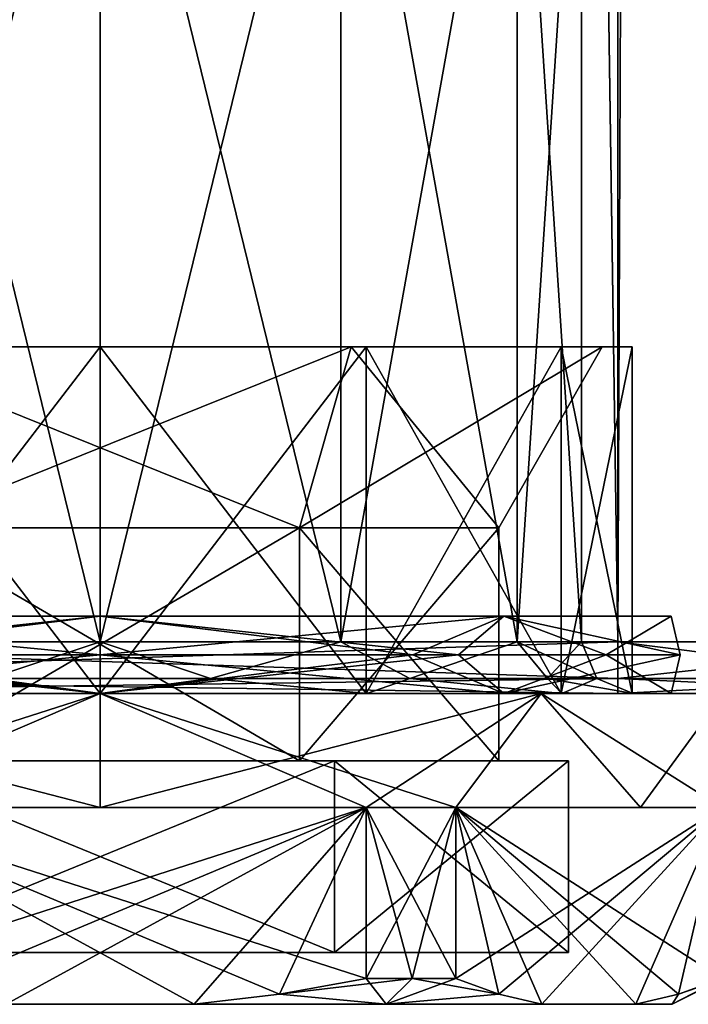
# Model space of a CAD drawing. Extents: x -200 to 200, y -832 to 754.
# Tile 204 of 256: x 173 to 186, y -754 to -735. Entities that reach past the tile are written whole.
import ezdxf

# ---------------------------------------------------------------- set-up
doc = ezdxf.new("R2010")
doc.units = 0
doc.header["$LTSCALE"] = 74.25
for name, color, linetype in [('214', 7, 'CONTINUOUS'), ('215', 7, 'CONTINUOUS'), ('216', 7, 'CONTINUOUS'), ('217', 7, 'CONTINUOUS'), ('218', 7, 'CONTINUOUS'), ('219', 7, 'CONTINUOUS'), ('220', 7, 'CONTINUOUS'), ('221', 7, 'CONTINUOUS'), ('222', 7, 'CONTINUOUS'), ('223', 7, 'CONTINUOUS'), ('224', 7, 'CONTINUOUS'), ('225', 7, 'CONTINUOUS'), ('226', 7, 'CONTINUOUS'), ('227', 7, 'CONTINUOUS'), ('228', 7, 'CONTINUOUS'), ('231', 7, 'CONTINUOUS'), ('232', 7, 'CONTINUOUS'), ('233', 7, 'CONTINUOUS'), ('234', 7, 'CONTINUOUS'), ('235', 7, 'CONTINUOUS'), ('236', 7, 'CONTINUOUS'), ('237', 7, 'CONTINUOUS'), ('238', 7, 'CONTINUOUS'), ('239', 7, 'CONTINUOUS'), ('240', 7, 'CONTINUOUS'), ('786', 7, 'CONTINUOUS'), ('787', 7, 'CONTINUOUS'), ('788', 7, 'CONTINUOUS'), ('791', 7, 'CONTINUOUS'), ('799', 7, 'CONTINUOUS'), ('800', 7, 'CONTINUOUS'), ('801', 7, 'CONTINUOUS'), ('810', 7, 'CONTINUOUS'), ('811', 7, 'CONTINUOUS'), ('814', 7, 'CONTINUOUS'), ('815', 7, 'CONTINUOUS')]:
    doc.layers.add(name, color=color, linetype=linetype)

msp = doc.modelspace()

# ---------------------------------------------------------------- linework, layer by layer
at = {"layer": '214', "color": 7, "linetype": 'CONTINUOUS'}
for points in [[(178.85, -745, -6.668), (171.15, -745, -6.668), (178.85, -749.5, -6.668), (178.85, -745, -6.668)], [(178.85, -749.5, -6.668), (171.15, -745, -6.668), (171.15, -749.5, -6.668), (178.85, -749.5, -6.668)], [(182.7, -749.5), (178.85, -745, -6.668), (178.85, -749.5, -6.668), (182.7, -749.5)], [(182.7, -745), (178.85, -745, -6.668), (182.7, -749.5), (182.7, -745)]]:
    msp.add_3dface(points, dxfattribs=at)
at = {"layer": '215', "color": 7, "linetype": 'CONTINUOUS'}
for points in [[(170.15, -741.5, 8.4), (169.86, -741.5, 8.903), (179.85, -741.5, 8.4), (170.15, -741.5, 8.4)], [(169.86, -741.5, 8.903), (180.14, -741.5, 8.903), (179.85, -741.5, 8.4), (169.86, -741.5, 8.903)], [(175, -741.5, 10.28), (180.14, -741.5, 8.903), (169.86, -741.5, 8.903), (175, -741.5, 10.28)], [(175, -741.5, -10.28), (169.86, -741.5, -8.903), (180.14, -741.5, -8.903), (175, -741.5, -10.28)], [(180.14, -741.5, -8.903), (169.86, -741.5, -8.903), (170.15, -741.5, -8.4), (180.14, -741.5, -8.903)], [(179.85, -741.5, -8.4), (180.14, -741.5, -8.903), (170.15, -741.5, -8.4), (179.85, -741.5, -8.4)], [(180.14, -741.5, 8.903), (183.903, -741.5, 5.14), (179.85, -741.5, 8.4), (180.14, -741.5, 8.903)], [(179.85, -741.5, 8.4), (185.28, -741.5), (184.7, -741.5), (179.85, -741.5, 8.4)], [(183.903, -741.5, 5.14), (185.28, -741.5), (179.85, -741.5, 8.4), (183.903, -741.5, 5.14)], [(183.903, -741.5, -5.14), (180.14, -741.5, -8.903), (179.85, -741.5, -8.4), (183.903, -741.5, -5.14)], [(184.7, -741.5), (183.903, -741.5, -5.14), (179.85, -741.5, -8.4), (184.7, -741.5)], [(185.28, -741.5), (183.903, -741.5, -5.14), (184.7, -741.5), (185.28, -741.5)]]:
    msp.add_3dface(points, dxfattribs=at)
at = {"layer": '216', "color": 7, "linetype": 'CONTINUOUS'}
for points in [[(169.86, -748.2, -8.903), (175, -741.5, -10.28), (175, -748.2, -10.28), (169.86, -748.2, -8.903)], [(169.86, -741.5, -8.903), (175, -741.5, -10.28), (169.86, -748.2, -8.903), (169.86, -741.5, -8.903)], [(175, -748.2, -10.28), (180.14, -741.5, -8.903), (180.14, -748.2, -8.903), (175, -748.2, -10.28)], [(175, -741.5, -10.28), (180.14, -741.5, -8.903), (175, -748.2, -10.28), (175, -741.5, -10.28)], [(180.14, -748.2, -8.903), (183.903, -741.5, -5.14), (183.903, -748.2, -5.14), (180.14, -748.2, -8.903)], [(180.14, -741.5, -8.903), (183.903, -741.5, -5.14), (180.14, -748.2, -8.903), (180.14, -741.5, -8.903)], [(183.903, -748.2, -5.14), (185.28, -741.5), (185.28, -748.2), (183.903, -748.2, -5.14)], [(183.903, -741.5, -5.14), (185.28, -741.5), (183.903, -748.2, -5.14), (183.903, -741.5, -5.14)]]:
    msp.add_3dface(points, dxfattribs=at)
at = {"layer": '217', "color": 7, "linetype": 'CONTINUOUS'}
for points in [[(166.479, -748.2, 8.521), (175, -748.2, 12.05), (169.86, -748.2, 8.903), (166.479, -748.2, 8.521)], [(169.86, -748.2, -8.903), (175, -748.2, -10.28), (166.479, -748.2, -8.521), (169.86, -748.2, -8.903)], [(166.479, -748.2, -8.521), (175, -748.2, -10.28), (175, -748.2, -12.05), (166.479, -748.2, -8.521)], [(169.86, -748.2, 8.903), (175, -748.2, 12.05), (175, -748.2, 10.28), (169.86, -748.2, 8.903)], [(175, -748.2, -12.05), (180.14, -748.2, -8.903), (183.521, -748.2, -8.521), (175, -748.2, -12.05)], [(175, -748.2, -10.28), (180.14, -748.2, -8.903), (175, -748.2, -12.05), (175, -748.2, -10.28)], [(175, -748.2, 10.28), (183.521, -748.2, 8.521), (180.14, -748.2, 8.903), (175, -748.2, 10.28)], [(175, -748.2, 12.05), (183.521, -748.2, 8.521), (175, -748.2, 10.28), (175, -748.2, 12.05)], [(180.14, -748.2, 8.903), (183.521, -748.2, 8.521), (183.903, -748.2, 5.14), (180.14, -748.2, 8.903)], [(180.14, -748.2, -8.903), (183.903, -748.2, -5.14), (183.521, -748.2, -8.521), (180.14, -748.2, -8.903)], [(183.521, -748.2, 8.521), (187.05, -748.2), (183.903, -748.2, 5.14), (183.521, -748.2, 8.521)], [(185.28, -748.2), (187.05, -748.2), (183.521, -748.2, -8.521), (185.28, -748.2)], [(183.903, -748.2, -5.14), (185.28, -748.2), (183.521, -748.2, -8.521), (183.903, -748.2, -5.14)], [(187.05, -748.2), (185.28, -748.2), (183.903, -748.2, 5.14), (187.05, -748.2)]]:
    msp.add_3dface(points, dxfattribs=at)
at = {"layer": '218', "color": 7, "linetype": 'CONTINUOUS'}
for points in [[(166.479, -748.2, -8.521), (175, -748.2, -12.05), (168.129, -750.4, -9.899), (166.479, -748.2, -8.521)], [(168.129, -750.4, -9.899), (175, -748.2, -12.05), (169.863, -750.4, -10.9), (168.129, -750.4, -9.899)], [(169.863, -750.4, -10.9), (175, -748.2, -12.05), (175, -750.4, -12.05), (169.863, -750.4, -10.9)], [(175, -748.2, -12.05), (183.521, -748.2, -8.521), (175, -750.4, -12.05), (175, -748.2, -12.05)], [(175, -750.4, -12.05), (183.521, -748.2, -8.521), (180.137, -750.4, -10.9), (175, -750.4, -12.05)], [(180.137, -750.4, -10.9), (183.521, -748.2, -8.521), (181.871, -750.4, -9.899), (180.137, -750.4, -10.9)], [(181.871, -750.4, -9.899), (183.521, -748.2, -8.521), (185.436, -750.4, -6.025), (181.871, -750.4, -9.899)], [(183.521, -748.2, -8.521), (187.05, -748.2), (185.436, -750.4, -6.025), (183.521, -748.2, -8.521)], [(185.436, -750.4, -6.025), (187.05, -748.2), (187.008, -750.4, -1.001), (185.436, -750.4, -6.025)], [(181.025, -753.7, -10.436), (180.137, -753.7, -10.9), (181.871, -750.4, -9.899), (181.025, -753.7, -10.436)], [(180.137, -753.7, -10.9), (180.137, -750.4, -10.9), (181.871, -750.4, -9.899), (180.137, -753.7, -10.9)], [(181.871, -753.7, -9.899), (181.025, -753.7, -10.436), (181.871, -750.4, -9.899), (181.871, -753.7, -9.899)]]:
    msp.add_3dface(points, dxfattribs=at)
at = {"layer": '219', "color": 7, "linetype": 'CONTINUOUS'}
for points in [[(173.185, -754.2, 10.9), (176.815, -754.2, -10.9), (176.815, -754.2, 10.9), (173.185, -754.2, 10.9)], [(173.185, -754.2, -10.9), (176.815, -754.2, -10.9), (173.185, -754.2, 10.9), (173.185, -754.2, -10.9)], [(176.815, -754.2, 10.9), (180.525, -754.2, -9.57), (180.525, -754.2, 9.57), (176.815, -754.2, 10.9)], [(176.815, -754.2, -10.9), (180.525, -754.2, -9.57), (176.815, -754.2, 10.9), (176.815, -754.2, -10.9)], [(180.525, -754.2, -9.57), (183.532, -754.2, -7.021), (180.525, -754.2, 9.57), (180.525, -754.2, -9.57)], [(180.525, -754.2, 9.57), (183.532, -754.2, -7.021), (183.532, -754.2, 7.021), (180.525, -754.2, 9.57)], [(183.532, -754.2, -7.021), (185.347, -754.2, -3.879), (183.532, -754.2, 7.021), (183.532, -754.2, -7.021)], [(183.532, -754.2, 7.021), (185.347, -754.2, -3.879), (185.347, -754.2, 3.879), (183.532, -754.2, 7.021)], [(185.347, -754.2, 3.879), (185.347, -754.2, -3.879), (186.05, -754.2), (185.347, -754.2, 3.879)]]:
    msp.add_3dface(points, dxfattribs=at)
at = {"layer": '220', "color": 7, "linetype": 'CONTINUOUS'}
for points in [[(170.475, -753.2, 7.838), (184.05, -753.2), (165.95, -753.2), (170.475, -753.2, 7.838)], [(165.95, -753.2), (184.05, -753.2), (179.525, -753.2, -7.838), (165.95, -753.2)], [(170.475, -753.2, -7.838), (165.95, -753.2), (179.525, -753.2, -7.838), (170.475, -753.2, -7.838)], [(179.525, -753.2, 7.838), (184.05, -753.2), (170.475, -753.2, 7.838), (179.525, -753.2, 7.838)]]:
    msp.add_3dface(points, dxfattribs=at)
at = {"layer": '221', "color": 7, "linetype": 'CONTINUOUS'}
for points in [[(178.85, -745, 6.668), (171.15, -749.5, 6.668), (171.15, -745, 6.668), (178.85, -745, 6.668)], [(178.85, -749.5, 6.668), (171.15, -749.5, 6.668), (178.85, -745, 6.668), (178.85, -749.5, 6.668)], [(182.7, -745), (178.85, -749.5, 6.668), (178.85, -745, 6.668), (182.7, -745)], [(182.7, -745), (182.7, -749.5), (178.85, -749.5, 6.668), (182.7, -745)]]:
    msp.add_3dface(points, dxfattribs=at)
at = {"layer": '222', "color": 7, "linetype": 'CONTINUOUS'}
for points in [[(169.86, -741.5, 8.903), (169.86, -748.2, 8.903), (175, -748.2, 10.28), (169.86, -741.5, 8.903)], [(175, -741.5, 10.28), (169.86, -741.5, 8.903), (175, -748.2, 10.28), (175, -741.5, 10.28)], [(175, -741.5, 10.28), (175, -748.2, 10.28), (180.14, -748.2, 8.903), (175, -741.5, 10.28)], [(180.14, -741.5, 8.903), (175, -741.5, 10.28), (180.14, -748.2, 8.903), (180.14, -741.5, 8.903)], [(183.903, -741.5, 5.14), (180.14, -741.5, 8.903), (183.903, -748.2, 5.14), (183.903, -741.5, 5.14)], [(180.14, -741.5, 8.903), (180.14, -748.2, 8.903), (183.903, -748.2, 5.14), (180.14, -741.5, 8.903)], [(185.28, -741.5), (183.903, -741.5, 5.14), (185.28, -748.2), (185.28, -741.5)], [(185.28, -748.2), (183.903, -741.5, 5.14), (183.903, -748.2, 5.14), (185.28, -748.2)]]:
    msp.add_3dface(points, dxfattribs=at)
at = {"layer": '223', "color": 7, "linetype": 'CONTINUOUS'}
for points in [[(175, -750.4, 12.05), (166.479, -748.2, 8.521), (169.863, -750.4, 10.9), (175, -750.4, 12.05)], [(175, -748.2, 12.05), (166.479, -748.2, 8.521), (175, -750.4, 12.05), (175, -748.2, 12.05)], [(181.871, -750.4, 9.899), (175, -748.2, 12.05), (180.137, -750.4, 10.9), (181.871, -750.4, 9.899)], [(180.137, -750.4, 10.9), (175, -748.2, 12.05), (175, -750.4, 12.05), (180.137, -750.4, 10.9)], [(183.521, -748.2, 8.521), (175, -748.2, 12.05), (181.871, -750.4, 9.899), (183.521, -748.2, 8.521)], [(185.436, -750.4, 6.025), (183.521, -748.2, 8.521), (181.871, -750.4, 9.899), (185.436, -750.4, 6.025)], [(187.05, -748.2), (183.521, -748.2, 8.521), (187.008, -750.4, 1.001), (187.05, -748.2)], [(187.008, -750.4, 1.001), (183.521, -748.2, 8.521), (185.436, -750.4, 6.025), (187.008, -750.4, 1.001)], [(181.871, -753.7, 9.899), (181.871, -750.4, 9.899), (180.137, -750.4, 10.9), (181.871, -753.7, 9.899)], [(180.137, -753.7, 10.9), (181.025, -753.7, 10.436), (180.137, -750.4, 10.9), (180.137, -753.7, 10.9)], [(181.025, -753.7, 10.436), (181.871, -753.7, 9.899), (180.137, -750.4, 10.9), (181.025, -753.7, 10.436)]]:
    msp.add_3dface(points, dxfattribs=at)
at = {"layer": '224', "color": 7, "linetype": 'CONTINUOUS'}
for points in [[(180.137, -750.4, 10.9), (175, -750.4, 12.05), (169.863, -750.4, 10.9), (180.137, -750.4, 10.9)], [(169.863, -750.4, -10.9), (175, -750.4, -12.05), (180.137, -750.4, -10.9), (169.863, -750.4, -10.9)], [(181.871, -750.4, -9.899), (185.436, -750.4, -6.025), (187.008, -750.4, -1.001), (181.871, -750.4, -9.899)], [(187.008, -750.4, 1.001), (185.436, -750.4, 6.025), (181.871, -750.4, 9.899), (187.008, -750.4, 1.001)]]:
    msp.add_3dface(points, dxfattribs=at)
at = {"layer": '225', "color": 7, "linetype": 'CONTINUOUS'}
for points in [[(173.185, -754.2, 10.9), (176.815, -754.2, 10.9), (169.863, -750.4, 10.9), (173.185, -754.2, 10.9)], [(169.863, -750.4, 10.9), (176.815, -754.2, 10.9), (178.468, -754.006, 10.9), (169.863, -750.4, 10.9)], [(180.137, -753.7, 10.9), (180.137, -750.4, 10.9), (169.863, -750.4, 10.9), (180.137, -753.7, 10.9)], [(180.137, -753.7, 10.9), (169.863, -750.4, 10.9), (178.468, -754.006, 10.9), (180.137, -753.7, 10.9)]]:
    msp.add_3dface(points, dxfattribs=at)
at = {"layer": '226', "color": 7, "linetype": 'CONTINUOUS'}
for points in [[(187.008, -753.7, 1.001), (181.871, -750.4, 9.899), (186.174, -754.006, 2.446), (187.008, -753.7, 1.001)], [(181.871, -750.4, 9.899), (181.871, -753.7, 9.899), (182.705, -754.006, 8.454), (181.871, -750.4, 9.899)], [(187.008, -753.7, 1.001), (187.008, -750.4, 1.001), (181.871, -750.4, 9.899), (187.008, -753.7, 1.001)], [(181.871, -750.4, 9.899), (185.347, -754.2, 3.879), (186.174, -754.006, 2.446), (181.871, -750.4, 9.899)], [(183.532, -754.2, 7.021), (181.871, -750.4, 9.899), (182.705, -754.006, 8.454), (183.532, -754.2, 7.021)], [(183.532, -754.2, 7.021), (185.347, -754.2, 3.879), (181.871, -750.4, 9.899), (183.532, -754.2, 7.021)]]:
    msp.add_3dface(points, dxfattribs=at)
at = {"layer": '227', "color": 7, "linetype": 'CONTINUOUS'}
for points in [[(181.871, -753.7, -9.899), (181.871, -750.4, -9.899), (187.008, -750.4, -1.001), (181.871, -753.7, -9.899)], [(181.871, -753.7, -9.899), (187.008, -750.4, -1.001), (182.705, -754.006, -8.454), (181.871, -753.7, -9.899)], [(187.008, -750.4, -1.001), (183.532, -754.2, -7.021), (182.705, -754.006, -8.454), (187.008, -750.4, -1.001)], [(187.008, -750.4, -1.001), (185.347, -754.2, -3.879), (183.532, -754.2, -7.021), (187.008, -750.4, -1.001)], [(185.347, -754.2, -3.879), (187.008, -750.4, -1.001), (186.174, -754.006, -2.446), (185.347, -754.2, -3.879)], [(187.008, -750.4, -1.001), (187.008, -753.7, -1.001), (186.174, -754.006, -2.446), (187.008, -750.4, -1.001)]]:
    msp.add_3dface(points, dxfattribs=at)
at = {"layer": '228', "color": 7, "linetype": 'CONTINUOUS'}
for points in [[(169.863, -753.7, -10.9), (180.137, -750.4, -10.9), (171.532, -754.006, -10.9), (169.863, -753.7, -10.9)], [(169.863, -753.7, -10.9), (169.863, -750.4, -10.9), (180.137, -750.4, -10.9), (169.863, -753.7, -10.9)], [(180.137, -750.4, -10.9), (173.185, -754.2, -10.9), (171.532, -754.006, -10.9), (180.137, -750.4, -10.9)], [(180.137, -750.4, -10.9), (176.815, -754.2, -10.9), (173.185, -754.2, -10.9), (180.137, -750.4, -10.9)], [(176.815, -754.2, -10.9), (180.137, -750.4, -10.9), (178.468, -754.006, -10.9), (176.815, -754.2, -10.9)], [(180.137, -750.4, -10.9), (180.137, -753.7, -10.9), (178.468, -754.006, -10.9), (180.137, -750.4, -10.9)]]:
    msp.add_3dface(points, dxfattribs=at)
at = {"layer": '231', "color": 7, "linetype": 'CONTINUOUS'}
for points in [[(181.924, -747.45, 9.53), (175, -746.7, 11.03), (175, -747.45, 11.78), (181.924, -747.45, 9.53)], [(182.799, -746.7, 7.799), (175, -746.7, 11.03), (181.924, -747.45, 9.53), (182.799, -746.7, 7.799)], [(175, -746.7, -11.03), (182.799, -746.7, -7.799), (175, -747.45, -11.78), (175, -746.7, -11.03)], [(175, -747.45, -11.78), (182.799, -746.7, -7.799), (181.924, -747.45, -9.53), (175, -747.45, -11.78)], [(186.203, -747.45, 3.64), (182.799, -746.7, 7.799), (181.924, -747.45, 9.53), (186.203, -747.45, 3.64)], [(181.924, -747.45, -9.53), (182.799, -746.7, -7.799), (186.203, -747.45, -3.64), (181.924, -747.45, -9.53)], [(186.03, -746.7), (182.799, -746.7, 7.799), (186.203, -747.45, 3.64), (186.03, -746.7)], [(182.799, -746.7, -7.799), (186.03, -746.7), (186.203, -747.45, -3.64), (182.799, -746.7, -7.799)], [(186.203, -747.45, -3.64), (186.03, -746.7), (186.203, -747.45, 3.64), (186.203, -747.45, -3.64)], [(181.924, -747.45, 9.53), (175, -747.45, 11.78), (182.799, -748.2, 7.799), (181.924, -747.45, 9.53)], [(175, -747.45, 11.78), (175, -748.2, 11.03), (182.799, -748.2, 7.799), (175, -747.45, 11.78)], [(175, -748.2, -11.03), (181.924, -747.45, -9.53), (182.799, -748.2, -7.799), (175, -748.2, -11.03)], [(175, -747.45, -11.78), (181.924, -747.45, -9.53), (175, -748.2, -11.03), (175, -747.45, -11.78)], [(181.924, -747.45, -9.53), (186.203, -747.45, -3.64), (182.799, -748.2, -7.799), (181.924, -747.45, -9.53)], [(186.203, -747.45, 3.64), (181.924, -747.45, 9.53), (182.799, -748.2, 7.799), (186.203, -747.45, 3.64)], [(186.03, -748.2), (186.203, -747.45, 3.64), (182.799, -748.2, 7.799), (186.03, -748.2)], [(182.799, -748.2, -7.799), (186.203, -747.45, -3.64), (186.03, -748.2), (182.799, -748.2, -7.799)], [(186.203, -747.45, -3.64), (186.203, -747.45, 3.64), (186.03, -748.2), (186.203, -747.45, -3.64)]]:
    msp.add_3dface(points, dxfattribs=at)
at = {"layer": '232', "color": 7, "linetype": 'CONTINUOUS'}
for points in [[(175, -746.7, -11.03), (175, -747.45, -10.28), (181.042, -747.45, -8.317), (175, -746.7, -11.03)], [(182.799, -746.7, -7.799), (175, -746.7, -11.03), (181.042, -747.45, -8.317), (182.799, -746.7, -7.799)], [(182.799, -746.7, 7.799), (181.042, -747.45, 8.317), (175, -747.45, 10.28), (182.799, -746.7, 7.799)], [(175, -746.7, 11.03), (182.799, -746.7, 7.799), (175, -747.45, 10.28), (175, -746.7, 11.03)], [(182.799, -746.7, -7.799), (181.042, -747.45, -8.317), (184.777, -747.45, -3.177), (182.799, -746.7, -7.799)], [(182.799, -746.7, 7.799), (184.777, -747.45, 3.177), (181.042, -747.45, 8.317), (182.799, -746.7, 7.799)], [(186.03, -746.7), (182.799, -746.7, -7.799), (184.777, -747.45, -3.177), (186.03, -746.7)], [(182.799, -746.7, 7.799), (186.03, -746.7), (184.777, -747.45, 3.177), (182.799, -746.7, 7.799)], [(186.03, -746.7), (184.777, -747.45, -3.177), (184.777, -747.45, 3.177), (186.03, -746.7)], [(182.799, -748.2, 7.799), (175, -748.2, 11.03), (181.042, -747.45, 8.317), (182.799, -748.2, 7.799)], [(175, -747.45, -10.28), (182.799, -748.2, -7.799), (181.042, -747.45, -8.317), (175, -747.45, -10.28)], [(175, -748.2, -11.03), (182.799, -748.2, -7.799), (175, -747.45, -10.28), (175, -748.2, -11.03)], [(181.042, -747.45, 8.317), (175, -748.2, 11.03), (175, -747.45, 10.28), (181.042, -747.45, 8.317)], [(184.777, -747.45, 3.177), (182.799, -748.2, 7.799), (181.042, -747.45, 8.317), (184.777, -747.45, 3.177)], [(181.042, -747.45, -8.317), (182.799, -748.2, -7.799), (184.777, -747.45, -3.177), (181.042, -747.45, -8.317)], [(186.03, -748.2), (182.799, -748.2, 7.799), (184.777, -747.45, 3.177), (186.03, -748.2)], [(182.799, -748.2, -7.799), (186.03, -748.2), (184.777, -747.45, -3.177), (182.799, -748.2, -7.799)], [(184.777, -747.45, -3.177), (186.03, -748.2), (184.777, -747.45, 3.177), (184.777, -747.45, -3.177)]]:
    msp.add_3dface(points, dxfattribs=at)
at = {"layer": '233', "color": 7, "linetype": 'CONTINUOUS'}
for points in [[(175, -747.45, 11.78), (175, -746.7, 11.03), (167.201, -746.7, 7.799), (175, -747.45, 11.78)], [(168.076, -747.45, 9.53), (175, -747.45, 11.78), (167.201, -746.7, 7.799), (168.076, -747.45, 9.53)], [(175, -746.7, -11.03), (168.076, -747.45, -9.53), (167.201, -746.7, -7.799), (175, -746.7, -11.03)], [(175, -746.7, -11.03), (175, -747.45, -11.78), (168.076, -747.45, -9.53), (175, -746.7, -11.03)], [(175, -748.2, 11.03), (168.076, -747.45, 9.53), (167.201, -748.2, 7.799), (175, -748.2, 11.03)], [(168.076, -747.45, -9.53), (175, -747.45, -11.78), (167.201, -748.2, -7.799), (168.076, -747.45, -9.53)], [(175, -747.45, -11.78), (175, -748.2, -11.03), (167.201, -748.2, -7.799), (175, -747.45, -11.78)], [(175, -748.2, 11.03), (175, -747.45, 11.78), (168.076, -747.45, 9.53), (175, -748.2, 11.03)]]:
    msp.add_3dface(points, dxfattribs=at)
at = {"layer": '234', "color": 7, "linetype": 'CONTINUOUS'}
for points in [[(167.201, -746.7, 7.799), (175, -746.7, 11.03), (168.958, -747.45, 8.317), (167.201, -746.7, 7.799)], [(175, -747.45, -10.28), (175, -746.7, -11.03), (167.201, -746.7, -7.799), (175, -747.45, -10.28)], [(175, -747.45, -10.28), (167.201, -746.7, -7.799), (168.958, -747.45, -8.317), (175, -747.45, -10.28)], [(175, -746.7, 11.03), (175, -747.45, 10.28), (168.958, -747.45, 8.317), (175, -746.7, 11.03)], [(175, -747.45, 10.28), (175, -748.2, 11.03), (167.201, -748.2, 7.799), (175, -747.45, 10.28)], [(167.201, -748.2, -7.799), (175, -748.2, -11.03), (168.958, -747.45, -8.317), (167.201, -748.2, -7.799)], [(175, -747.45, 10.28), (167.201, -748.2, 7.799), (168.958, -747.45, 8.317), (175, -747.45, 10.28)], [(175, -748.2, -11.03), (175, -747.45, -10.28), (168.958, -747.45, -8.317), (175, -748.2, -11.03)]]:
    msp.add_3dface(points, dxfattribs=at)
at = {"layer": '235', "color": 7, "linetype": 'CONTINUOUS'}
for points in [[(170.15, -741.5, 8.4), (179.85, -741.5, 8.4), (171.15, -745, 6.668), (170.15, -741.5, 8.4)], [(179.85, -741.5, 8.4), (178.85, -745, 6.668), (171.15, -745, 6.668), (179.85, -741.5, 8.4)], [(184.7, -741.5), (182.7, -745), (178.85, -745, 6.668), (184.7, -741.5)], [(179.85, -741.5, 8.4), (184.7, -741.5), (178.85, -745, 6.668), (179.85, -741.5, 8.4)]]:
    msp.add_3dface(points, dxfattribs=at)
at = {"layer": '236', "color": 7, "linetype": 'CONTINUOUS'}
for points in [[(178.85, -745, -6.668), (179.85, -741.5, -8.4), (170.15, -741.5, -8.4), (178.85, -745, -6.668)], [(171.15, -745, -6.668), (178.85, -745, -6.668), (170.15, -741.5, -8.4), (171.15, -745, -6.668)], [(178.85, -745, -6.668), (182.7, -745), (179.85, -741.5, -8.4), (178.85, -745, -6.668)], [(182.7, -745), (184.7, -741.5), (179.85, -741.5, -8.4), (182.7, -745)]]:
    msp.add_3dface(points, dxfattribs=at)
at = {"layer": '237', "color": 7, "linetype": 'CONTINUOUS'}
for points in [[(170.475, -749.5, -7.838), (179.525, -753.2, -7.838), (179.525, -749.5, -7.838), (170.475, -749.5, -7.838)], [(170.475, -753.2, -7.838), (179.525, -753.2, -7.838), (170.475, -749.5, -7.838), (170.475, -753.2, -7.838)], [(179.525, -749.5, -7.838), (184.05, -753.2), (184.05, -749.5), (179.525, -749.5, -7.838)], [(179.525, -753.2, -7.838), (184.05, -753.2), (179.525, -749.5, -7.838), (179.525, -753.2, -7.838)]]:
    msp.add_3dface(points, dxfattribs=at)
at = {"layer": '238', "color": 7, "linetype": 'CONTINUOUS'}
for points in [[(178.85, -749.5, -6.668), (171.15, -749.5, -6.668), (170.475, -749.5, -7.838), (178.85, -749.5, -6.668)], [(178.85, -749.5, -6.668), (170.475, -749.5, -7.838), (179.525, -749.5, -7.838), (178.85, -749.5, -6.668)], [(179.525, -749.5, 7.838), (170.475, -749.5, 7.838), (171.15, -749.5, 6.668), (179.525, -749.5, 7.838)], [(178.85, -749.5, 6.668), (179.525, -749.5, 7.838), (171.15, -749.5, 6.668), (178.85, -749.5, 6.668)], [(182.7, -749.5), (178.85, -749.5, -6.668), (184.05, -749.5), (182.7, -749.5)], [(182.7, -749.5), (179.525, -749.5, 7.838), (178.85, -749.5, 6.668), (182.7, -749.5)], [(178.85, -749.5, -6.668), (179.525, -749.5, -7.838), (184.05, -749.5), (178.85, -749.5, -6.668)], [(182.7, -749.5), (184.05, -749.5), (179.525, -749.5, 7.838), (182.7, -749.5)]]:
    msp.add_3dface(points, dxfattribs=at)
at = {"layer": '239', "color": 7, "linetype": 'CONTINUOUS'}
for points in [[(170.475, -753.2, 7.838), (170.475, -749.5, 7.838), (179.525, -749.5, 7.838), (170.475, -753.2, 7.838)], [(179.525, -753.2, 7.838), (170.475, -753.2, 7.838), (179.525, -749.5, 7.838), (179.525, -753.2, 7.838)], [(184.05, -753.2), (179.525, -753.2, 7.838), (184.05, -749.5), (184.05, -753.2)], [(184.05, -749.5), (179.525, -753.2, 7.838), (179.525, -749.5, 7.838), (184.05, -749.5)]]:
    msp.add_3dface(points, dxfattribs=at)
at = {"layer": '240', "color": 7, "linetype": 'CONTINUOUS'}
for points in [[(180.137, -753.7, -10.9), (181.025, -753.7, -10.436), (178.468, -754.006, -10.9), (180.137, -753.7, -10.9)], [(181.025, -753.7, -10.436), (180.525, -754.2, -9.57), (178.468, -754.006, -10.9), (181.025, -753.7, -10.436)], [(180.525, -754.2, 9.57), (180.137, -753.7, 10.9), (178.468, -754.006, 10.9), (180.525, -754.2, 9.57)], [(180.525, -754.2, 9.57), (181.025, -753.7, 10.436), (180.137, -753.7, 10.9), (180.525, -754.2, 9.57)], [(181.025, -753.7, -10.436), (181.871, -753.7, -9.899), (180.525, -754.2, -9.57), (181.025, -753.7, -10.436)], [(180.525, -754.2, -9.57), (181.871, -753.7, -9.899), (182.705, -754.006, -8.454), (180.525, -754.2, -9.57)], [(181.025, -753.7, 10.436), (180.525, -754.2, 9.57), (182.705, -754.006, 8.454), (181.025, -753.7, 10.436)], [(181.871, -753.7, 9.899), (181.025, -753.7, 10.436), (182.705, -754.006, 8.454), (181.871, -753.7, 9.899)], [(186.05, -754.2), (187.05, -753.7), (187.04, -753.7, 0.501), (186.05, -754.2)], [(187.05, -753.7), (186.05, -754.2), (186.174, -754.006, -2.446), (187.05, -753.7)], [(186.05, -754.2), (187.04, -753.7, 0.501), (187.008, -753.7, 1.001), (186.05, -754.2)], [(186.05, -754.2), (187.008, -753.7, 1.001), (186.174, -754.006, 2.446), (186.05, -754.2)], [(187.008, -753.7, -1.001), (187.04, -753.7, -0.501), (186.174, -754.006, -2.446), (187.008, -753.7, -1.001)], [(187.04, -753.7, -0.501), (187.05, -753.7), (186.174, -754.006, -2.446), (187.04, -753.7, -0.501)], [(180.525, -754.2, -9.57), (176.815, -754.2, -10.9), (178.468, -754.006, -10.9), (180.525, -754.2, -9.57)], [(176.815, -754.2, 10.9), (180.525, -754.2, 9.57), (178.468, -754.006, 10.9), (176.815, -754.2, 10.9)], [(183.532, -754.2, -7.021), (180.525, -754.2, -9.57), (182.705, -754.006, -8.454), (183.532, -754.2, -7.021)], [(180.525, -754.2, 9.57), (183.532, -754.2, 7.021), (182.705, -754.006, 8.454), (180.525, -754.2, 9.57)], [(186.05, -754.2), (185.347, -754.2, -3.879), (186.174, -754.006, -2.446), (186.05, -754.2)], [(185.347, -754.2, 3.879), (186.05, -754.2), (186.174, -754.006, 2.446), (185.347, -754.2, 3.879)]]:
    msp.add_3dface(points, dxfattribs=at)
at = {"layer": '786', "color": 7, "linetype": 'CONTINUOUS'}
for points in [[(163.5, 747.2, -15), (185, -747.2, -15), (163.5, -747.2, -15), (163.5, 747.2, -15)], [(185, 747.2, -15), (185, -747.2, -15), (163.5, 747.2, -15), (185, 747.2, -15)]]:
    msp.add_3dface(points, dxfattribs=at)
at = {"layer": '787', "color": 7, "linetype": 'CONTINUOUS'}
for points in [[(163.5, 747.2, 15), (163.5, -747.2, 15), (185, 747.2, 15), (163.5, 747.2, 15)], [(185, 747.2, 15), (163.5, -747.2, 15), (185, -747.2, 15), (185, 747.2, 15)]]:
    msp.add_3dface(points, dxfattribs=at)
at = {"layer": '788', "color": 7, "linetype": 'CONTINUOUS'}
for points in [[(180.15, -748.2, 8.92), (163.5, -748.2, 14), (175, -748.2, 10.3), (180.15, -748.2, 8.92)], [(175, -748.2, 10.3), (163.5, -748.2, 14), (169.85, -748.2, 8.92), (175, -748.2, 10.3)], [(163.5, -748.2, -14), (185, -748.2, -14), (169.85, -748.2, -8.92), (163.5, -748.2, -14)], [(185, -748.2, 14), (163.5, -748.2, 14), (180.15, -748.2, 8.92), (185, -748.2, 14)], [(169.85, -748.2, -8.92), (185, -748.2, -14), (175, -748.2, -10.3), (169.85, -748.2, -8.92)], [(175, -748.2, -10.3), (185, -748.2, -14), (180.15, -748.2, -8.92), (175, -748.2, -10.3)], [(183.92, -748.2, 5.15), (185, -748.2, 14), (180.15, -748.2, 8.92), (183.92, -748.2, 5.15)], [(180.15, -748.2, -8.92), (185, -748.2, -14), (183.92, -748.2, -5.15), (180.15, -748.2, -8.92)], [(185.3, -748.2), (185, -748.2, 14), (183.92, -748.2, 5.15), (185.3, -748.2)], [(183.92, -748.2, -5.15), (185, -748.2, -14), (185.3, -748.2), (183.92, -748.2, -5.15)], [(191.074, -748.2, 12.614), (185, -748.2, 14), (191.074, -748.2, -12.614), (191.074, -748.2, 12.614)], [(191.074, -748.2, -12.614), (185, -748.2, 14), (185.3, -748.2), (191.074, -748.2, -12.614)], [(185, -748.2, -14), (191.074, -748.2, -12.614), (185.3, -748.2), (185, -748.2, -14)]]:
    msp.add_3dface(points, dxfattribs=at)
at = {"layer": '791', "color": 7, "linetype": 'CONTINUOUS'}
for points in [[(191.508, 747.2, 13.515), (185, 747.2, 15), (191.508, -747.2, 13.515), (191.508, 747.2, 13.515)], [(185, 747.2, 15), (185, -747.2, 15), (191.508, -747.2, 13.515), (185, 747.2, 15)], [(185, -747.2, -15), (191.508, 747.2, -13.515), (191.508, -747.2, -13.515), (185, -747.2, -15)], [(185, -747.2, -15), (185, 747.2, -15), (191.508, 747.2, -13.515), (185, -747.2, -15)]]:
    msp.add_3dface(points, dxfattribs=at)
at = {"layer": '799', "color": 7, "linetype": 'CONTINUOUS'}
for points in [[(185, -747.2, 15), (163.5, -747.2, 15), (163.5, -747.907, 14.707), (185, -747.2, 15)], [(185, -747.907, 14.707), (185, -747.2, 15), (163.5, -747.907, 14.707), (185, -747.907, 14.707)], [(163.5, -748.2, 14), (185, -748.2, 14), (185, -747.907, 14.707), (163.5, -748.2, 14)], [(163.5, -748.2, 14), (185, -747.907, 14.707), (163.5, -747.907, 14.707), (163.5, -748.2, 14)]]:
    msp.add_3dface(points, dxfattribs=at)
at = {"layer": '800', "color": 7, "linetype": 'CONTINUOUS'}
for points in [[(185, -747.907, -14.707), (191.508, -747.2, -13.515), (190.628, -747.907, -13.588), (185, -747.907, -14.707)], [(185, -747.2, -15), (191.508, -747.2, -13.515), (185, -747.907, -14.707), (185, -747.2, -15)], [(191.508, -747.2, 13.515), (185, -747.2, 15), (190.628, -747.907, 13.588), (191.508, -747.2, 13.515)], [(190.628, -747.907, 13.588), (185, -747.2, 15), (185, -747.907, 14.707), (190.628, -747.907, 13.588)], [(191.074, -748.2, 12.614), (190.628, -747.907, 13.588), (185, -747.907, 14.707), (191.074, -748.2, 12.614)], [(185, -748.2, 14), (191.074, -748.2, 12.614), (185, -747.907, 14.707), (185, -748.2, 14)], [(185, -748.2, -14), (185, -747.907, -14.707), (190.628, -747.907, -13.588), (185, -748.2, -14)], [(191.074, -748.2, -12.614), (185, -748.2, -14), (190.628, -747.907, -13.588), (191.074, -748.2, -12.614)]]:
    msp.add_3dface(points, dxfattribs=at)
at = {"layer": '801', "color": 7, "linetype": 'CONTINUOUS'}
for points in [[(163.5, -747.2, -15), (185, -747.2, -15), (185, -747.907, -14.707), (163.5, -747.2, -15)], [(163.5, -747.2, -15), (185, -747.907, -14.707), (163.5, -747.907, -14.707), (163.5, -747.2, -15)], [(185, -747.907, -14.707), (185, -748.2, -14), (163.5, -747.907, -14.707), (185, -747.907, -14.707)], [(185, -748.2, -14), (163.5, -748.2, -14), (163.5, -747.907, -14.707), (185, -748.2, -14)]]:
    msp.add_3dface(points, dxfattribs=at)
at = {"layer": '810', "color": 7, "linetype": 'CONTINUOUS'}
for points in [[(170.35, -747.2, 8.054), (175, -728.2, 9.3), (175, -747.2, 9.3), (170.35, -747.2, 8.054)], [(170.35, -728.2, 8.054), (175, -728.2, 9.3), (170.35, -747.2, 8.054), (170.35, -728.2, 8.054)], [(175, -747.2, 9.3), (179.65, -728.2, 8.054), (179.65, -747.2, 8.054), (175, -747.2, 9.3)], [(175, -728.2, 9.3), (179.65, -728.2, 8.054), (175, -747.2, 9.3), (175, -728.2, 9.3)], [(179.65, -728.2, 8.054), (183.054, -728.2, 4.65), (179.65, -747.2, 8.054), (179.65, -728.2, 8.054)], [(179.65, -747.2, 8.054), (183.054, -728.2, 4.65), (183.054, -747.2, 4.65), (179.65, -747.2, 8.054)], [(183.054, -747.2, 4.65), (184.3, -728.2), (184.3, -747.2), (183.054, -747.2, 4.65)], [(183.054, -728.2, 4.65), (184.3, -728.2), (183.054, -747.2, 4.65), (183.054, -728.2, 4.65)]]:
    msp.add_3dface(points, dxfattribs=at)
at = {"layer": '811', "color": 7, "linetype": 'CONTINUOUS'}
for points in [[(175, -747.2, -9.3), (170.35, -728.2, -8.054), (170.35, -747.2, -8.054), (175, -747.2, -9.3)], [(175, -728.2, -9.3), (170.35, -728.2, -8.054), (175, -747.2, -9.3), (175, -728.2, -9.3)], [(179.65, -747.2, -8.054), (175, -728.2, -9.3), (175, -747.2, -9.3), (179.65, -747.2, -8.054)], [(179.65, -728.2, -8.054), (175, -728.2, -9.3), (179.65, -747.2, -8.054), (179.65, -728.2, -8.054)], [(183.054, -747.2, -4.65), (179.65, -728.2, -8.054), (179.65, -747.2, -8.054), (183.054, -747.2, -4.65)], [(183.054, -728.2, -4.65), (179.65, -728.2, -8.054), (183.054, -747.2, -4.65), (183.054, -728.2, -4.65)], [(184.3, -728.2), (183.054, -728.2, -4.65), (184.3, -747.2), (184.3, -728.2)], [(184.3, -747.2), (183.054, -728.2, -4.65), (183.054, -747.2, -4.65), (184.3, -747.2)]]:
    msp.add_3dface(points, dxfattribs=at)
at = {"layer": '814', "color": 7, "linetype": 'CONTINUOUS'}
for points in [[(175, -747.2, -9.3), (170.35, -747.2, -8.054), (172.865, -747.907, -9.352), (175, -747.2, -9.3)], [(175, -747.2, -9.3), (172.865, -747.907, -9.352), (177.135, -747.907, -9.352), (175, -747.2, -9.3)], [(179.65, -747.2, -8.054), (175, -747.2, -9.3), (177.135, -747.907, -9.352), (179.65, -747.2, -8.054)], [(179.65, -747.2, -8.054), (177.135, -747.907, -9.352), (180.981, -747.907, -7.5), (179.65, -747.2, -8.054)], [(183.054, -747.2, -4.65), (179.65, -747.2, -8.054), (180.981, -747.907, -7.5), (183.054, -747.2, -4.65)], [(183.054, -747.2, -4.65), (180.981, -747.907, -7.5), (183.643, -747.907, -4.162), (183.054, -747.2, -4.65)], [(184.3, -747.2), (183.054, -747.2, -4.65), (184.593, -747.907), (184.3, -747.2)], [(184.593, -747.907), (183.054, -747.2, -4.65), (183.643, -747.907, -4.162), (184.593, -747.907)], [(169.85, -748.2, -8.92), (175, -748.2, -10.3), (172.865, -747.907, -9.352), (169.85, -748.2, -8.92)], [(172.865, -747.907, -9.352), (175, -748.2, -10.3), (177.135, -747.907, -9.352), (172.865, -747.907, -9.352)], [(175, -748.2, -10.3), (180.15, -748.2, -8.92), (177.135, -747.907, -9.352), (175, -748.2, -10.3)], [(177.135, -747.907, -9.352), (180.15, -748.2, -8.92), (180.981, -747.907, -7.5), (177.135, -747.907, -9.352)], [(180.15, -748.2, -8.92), (183.92, -748.2, -5.15), (180.981, -747.907, -7.5), (180.15, -748.2, -8.92)], [(180.981, -747.907, -7.5), (183.92, -748.2, -5.15), (183.643, -747.907, -4.162), (180.981, -747.907, -7.5)], [(185.3, -748.2), (184.593, -747.907), (183.643, -747.907, -4.162), (185.3, -748.2)], [(183.92, -748.2, -5.15), (185.3, -748.2), (183.643, -747.907, -4.162), (183.92, -748.2, -5.15)]]:
    msp.add_3dface(points, dxfattribs=at)
at = {"layer": '815', "color": 7, "linetype": 'CONTINUOUS'}
for points in [[(170.35, -747.2, 8.054), (175, -747.2, 9.3), (172.865, -747.907, 9.352), (170.35, -747.2, 8.054)], [(175, -747.2, 9.3), (177.135, -747.907, 9.352), (172.865, -747.907, 9.352), (175, -747.2, 9.3)], [(175, -747.2, 9.3), (179.65, -747.2, 8.054), (177.135, -747.907, 9.352), (175, -747.2, 9.3)], [(179.65, -747.2, 8.054), (180.981, -747.907, 7.5), (177.135, -747.907, 9.352), (179.65, -747.2, 8.054)], [(179.65, -747.2, 8.054), (183.054, -747.2, 4.65), (180.981, -747.907, 7.5), (179.65, -747.2, 8.054)], [(183.054, -747.2, 4.65), (183.643, -747.907, 4.162), (180.981, -747.907, 7.5), (183.054, -747.2, 4.65)], [(183.054, -747.2, 4.65), (184.3, -747.2), (183.643, -747.907, 4.162), (183.054, -747.2, 4.65)], [(184.3, -747.2), (184.593, -747.907), (183.643, -747.907, 4.162), (184.3, -747.2)], [(175, -748.2, 10.3), (169.85, -748.2, 8.92), (172.865, -747.907, 9.352), (175, -748.2, 10.3)], [(177.135, -747.907, 9.352), (175, -748.2, 10.3), (172.865, -747.907, 9.352), (177.135, -747.907, 9.352)], [(180.15, -748.2, 8.92), (175, -748.2, 10.3), (177.135, -747.907, 9.352), (180.15, -748.2, 8.92)], [(180.981, -747.907, 7.5), (180.15, -748.2, 8.92), (177.135, -747.907, 9.352), (180.981, -747.907, 7.5)], [(183.92, -748.2, 5.15), (180.15, -748.2, 8.92), (180.981, -747.907, 7.5), (183.92, -748.2, 5.15)], [(183.643, -747.907, 4.162), (183.92, -748.2, 5.15), (180.981, -747.907, 7.5), (183.643, -747.907, 4.162)], [(184.593, -747.907), (183.92, -748.2, 5.15), (183.643, -747.907, 4.162), (184.593, -747.907)], [(185.3, -748.2), (183.92, -748.2, 5.15), (184.593, -747.907), (185.3, -748.2)]]:
    msp.add_3dface(points, dxfattribs=at)

doc.saveas('drawing.dxf')
